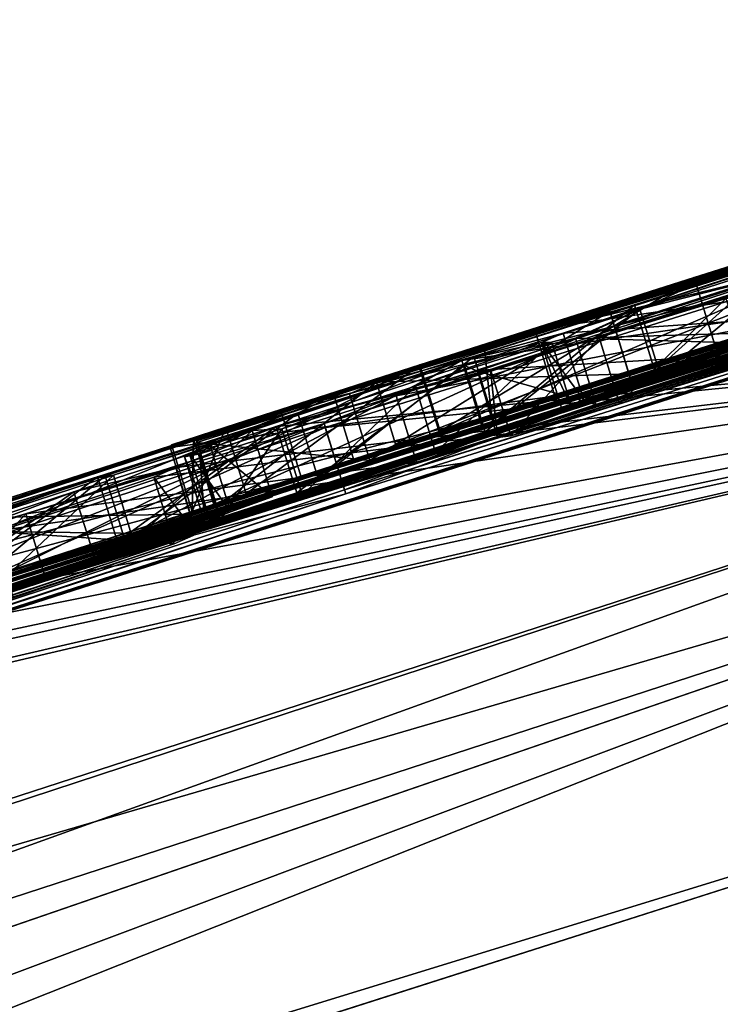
# Model space of a CAD drawing. Header units: millimetres. Extents: x -25 to 242, y -2 to 166.
# Tile 6 of 45: x -3.28 to -2.27, y 103.9 to 105.31. Entities that reach past the tile are written whole.
import ezdxf

# ---------------------------------------------------------------- set-up
doc = ezdxf.new("R2010")
doc.units = ezdxf.units.MM
doc.header["$LTSCALE"] = 26.699852
for name, color, linetype in [('117', 7, 'CONTINUOUS'), ('118', 7, 'CONTINUOUS'), ('120', 7, 'CONTINUOUS'), ('122', 7, 'CONTINUOUS'), ('123', 7, 'CONTINUOUS'), ('125', 7, 'CONTINUOUS'), ('128', 7, 'CONTINUOUS'), ('130', 7, 'CONTINUOUS'), ('131', 7, 'CONTINUOUS'), ('132', 7, 'CONTINUOUS'), ('135', 7, 'CONTINUOUS'), ('136', 7, 'CONTINUOUS'), ('139', 7, 'CONTINUOUS'), ('141', 7, 'CONTINUOUS'), ('142', 7, 'CONTINUOUS'), ('143', 7, 'CONTINUOUS'), ('144', 7, 'CONTINUOUS'), ('145', 7, 'CONTINUOUS'), ('146', 7, 'CONTINUOUS'), ('147', 7, 'CONTINUOUS'), ('225', 7, 'CONTINUOUS'), ('227', 7, 'CONTINUOUS'), ('63', 7, 'CONTINUOUS'), ('66', 7, 'CONTINUOUS'), ('75', 7, 'CONTINUOUS'), ('96', 7, 'CONTINUOUS'), ('97', 7, 'CONTINUOUS')]:
    doc.layers.add(name, color=color, linetype=linetype)

msp = doc.modelspace()

# ---------------------------------------------------------------- linework, layer by layer
at = {"layer": '117', "linetype": 'Continuous'}
for points in [[(-2.4441, 104.8562, 7.154), (-2.2614, 104.9121, 7.336), (-2.4149, 104.7606, 7.154), (-2.4441, 104.8562, 7.154)], [(-2.4149, 104.7606, 7.154), (-2.2614, 104.9121, 7.336), (-2.2321, 104.8165, 7.336), (-2.4149, 104.7606, 7.154)]]:
    msp.add_3dface(points, dxfattribs=at)
at = {"layer": '118', "linetype": 'Continuous'}
for points in [[(-2.2079, 104.942, 6.194), (-2.478, 104.8552, 6.2917), (-2.1787, 104.8464, 6.194), (-2.2079, 104.942, 6.194)], [(-2.478, 104.8552, 6.2917), (-2.6195, 104.8074, 6.5254), (-2.4488, 104.7595, 6.2917), (-2.478, 104.8552, 6.2917)], [(-2.6004, 104.8101, 6.8313), (-2.4441, 104.8562, 7.154), (-2.5712, 104.7145, 6.8314), (-2.6004, 104.8101, 6.8313)], [(-2.4441, 104.8562, 7.154), (-2.4149, 104.7606, 7.154), (-2.5712, 104.7145, 6.8314), (-2.4441, 104.8562, 7.154)], [(-2.1787, 104.8464, 6.194), (-2.478, 104.8552, 6.2917), (-2.4488, 104.7595, 6.2917), (-2.1787, 104.8464, 6.194)], [(-2.6195, 104.8074, 6.5254), (-2.6004, 104.8101, 6.8313), (-2.5903, 104.7118, 6.5254), (-2.6195, 104.8074, 6.5254)], [(-2.5903, 104.7118, 6.5254), (-2.6004, 104.8101, 6.8313), (-2.5712, 104.7145, 6.8314), (-2.5903, 104.7118, 6.5254)], [(-2.4488, 104.7595, 6.2917), (-2.6195, 104.8074, 6.5254), (-2.5903, 104.7118, 6.5254), (-2.4488, 104.7595, 6.2917)]]:
    msp.add_3dface(points, dxfattribs=at)
at = {"layer": '120', "linetype": 'Continuous'}
for points in [[(-2.1835, 104.9702, 3.7383), (-2.3932, 104.903, 3.8432), (-2.3637, 104.8075, 3.843), (-2.1835, 104.9702, 3.7383)], [(-2.154, 104.8746, 3.7382), (-2.1835, 104.9702, 3.7383), (-2.3637, 104.8075, 3.843), (-2.154, 104.8746, 3.7382)], [(-2.3932, 104.903, 3.8432), (-2.6245, 104.8287, 3.9201), (-2.595, 104.7331, 3.92), (-2.3932, 104.903, 3.8432)], [(-2.3637, 104.8075, 3.843), (-2.3932, 104.903, 3.8432), (-2.595, 104.7331, 3.92), (-2.3637, 104.8075, 3.843)], [(-2.6245, 104.8287, 3.9201), (-2.8781, 104.7469, 3.9647), (-2.8485, 104.6513, 3.9647), (-2.6245, 104.8287, 3.9201)], [(-2.595, 104.7331, 3.92), (-2.6245, 104.8287, 3.9201), (-2.8485, 104.6513, 3.9647), (-2.595, 104.7331, 3.92)], [(-2.8781, 104.7469, 3.9647), (-3.1557, 104.6569, 3.966), (-3.1261, 104.5613, 3.966), (-2.8781, 104.7469, 3.9647)], [(-2.8485, 104.6513, 3.9647), (-2.8781, 104.7469, 3.9647), (-3.1261, 104.5613, 3.966), (-2.8485, 104.6513, 3.9647)], [(-3.1557, 104.6569, 3.966), (-3.3934, 104.5794, 3.9318), (-3.3639, 104.4839, 3.9319), (-3.1557, 104.6569, 3.966)], [(-3.1261, 104.5613, 3.966), (-3.1557, 104.6569, 3.966), (-3.3639, 104.4839, 3.9319), (-3.1261, 104.5613, 3.966)]]:
    msp.add_3dface(points, dxfattribs=at)
at = {"layer": '122', "linetype": 'Continuous'}
for points in [[(-2.3853, 104.8969, 5.0121), (-2.1503, 104.9721, 4.9173), (-2.3555, 104.8014, 5.0119), (-2.3853, 104.8969, 5.0121)], [(-2.3555, 104.8014, 5.0119), (-2.1503, 104.9721, 4.9173), (-2.1205, 104.8766, 4.917), (-2.3555, 104.8014, 5.0119)], [(-2.6379, 104.8156, 5.0808), (-2.3853, 104.8969, 5.0121), (-2.6081, 104.7201, 5.0807), (-2.6379, 104.8156, 5.0808)], [(-2.6081, 104.7201, 5.0807), (-2.3853, 104.8969, 5.0121), (-2.3555, 104.8014, 5.0119), (-2.6081, 104.7201, 5.0807)], [(-2.9095, 104.7279, 5.1201), (-2.6379, 104.8156, 5.0808), (-2.8797, 104.6324, 5.12), (-2.9095, 104.7279, 5.1201)], [(-2.8797, 104.6324, 5.12), (-2.6379, 104.8156, 5.0808), (-2.6081, 104.7201, 5.0807), (-2.8797, 104.6324, 5.12)], [(-3.2005, 104.6334, 5.1255), (-2.9095, 104.7279, 5.1201), (-3.1707, 104.5379, 5.1255), (-3.2005, 104.6334, 5.1255)], [(-3.1707, 104.5379, 5.1255), (-2.9095, 104.7279, 5.1201), (-2.8797, 104.6324, 5.12), (-3.1707, 104.5379, 5.1255)], [(-3.5106, 104.5322, 5.0911), (-3.2005, 104.6334, 5.1255), (-3.4808, 104.4367, 5.0912), (-3.5106, 104.5322, 5.0911)], [(-3.4808, 104.4367, 5.0912), (-3.2005, 104.6334, 5.1255), (-3.1707, 104.5379, 5.1255), (-3.4808, 104.4367, 5.0912)]]:
    msp.add_3dface(points, dxfattribs=at)
at = {"layer": '123', "linetype": 'Continuous'}
for points in [[(-1.2141, 105.2821, 1.415), (-2.9027, 104.7504, 1.415), (-1.1849, 105.1865, 1.415), (-1.2141, 105.2821, 1.415)], [(-1.1849, 105.1865, 1.415), (-2.9027, 104.7504, 1.415), (-2.8734, 104.6548, 1.415), (-1.1849, 105.1865, 1.415)], [(-2.9027, 104.7504, 1.415), (-4.5832, 104.1939, 1.415), (-2.8734, 104.6548, 1.415), (-2.9027, 104.7504, 1.415)], [(-2.8734, 104.6548, 1.415), (-4.5832, 104.1939, 1.415), (-4.554, 104.0982, 1.415), (-2.8734, 104.6548, 1.415)]]:
    msp.add_3dface(points, dxfattribs=at)
at = {"layer": '125', "linetype": 'Continuous'}
for points in [[(-2.8261, 104.7735, 2), (-1.3954, 105.2247, 2), (-2.7968, 104.6778, 2), (-2.8261, 104.7735, 2)], [(-1.3954, 105.2247, 2), (-1.3661, 105.129, 2), (-2.7968, 104.6778, 2), (-1.3954, 105.2247, 2)], [(-4.2511, 104.3044, 2), (-2.8261, 104.7735, 2), (-4.2218, 104.2087, 2), (-4.2511, 104.3044, 2)], [(-4.2218, 104.2087, 2), (-2.8261, 104.7735, 2), (-2.7968, 104.6778, 2), (-4.2218, 104.2087, 2)]]:
    msp.add_3dface(points, dxfattribs=at)
at = {"layer": '128', "linetype": 'Continuous'}
for points in [[(-1.0921, 105.2749, -7.435), (-2.8386, 104.7263, -7.435), (-2.8091, 104.6308, -7.435), (-1.0921, 105.2749, -7.435)], [(-1.0625, 105.1794, -7.435), (-1.0921, 105.2749, -7.435), (-2.8091, 104.6308, -7.435), (-1.0625, 105.1794, -7.435)], [(-2.8386, 104.7263, -7.435), (-4.5764, 104.1512, -7.435), (-2.8091, 104.6308, -7.435), (-2.8386, 104.7263, -7.435)], [(-4.5764, 104.1512, -7.435), (-4.5472, 104.0555, -7.435), (-2.8091, 104.6308, -7.435), (-4.5764, 104.1512, -7.435)]]:
    msp.add_3dface(points, dxfattribs=at)
at = {"layer": '130', "linetype": 'Continuous'}
for points in [[(-2.8403, 104.7319, -6.931), (-1.0938, 105.2804, -6.931), (-2.8108, 104.6363, -6.931), (-2.8403, 104.7319, -6.931)], [(-2.8108, 104.6363, -6.931), (-1.0938, 105.2804, -6.931), (-1.0642, 105.1849, -6.931), (-2.8108, 104.6363, -6.931)], [(-4.5781, 104.1568, -6.931), (-2.8403, 104.7319, -6.931), (-4.5489, 104.0611, -6.931), (-4.5781, 104.1568, -6.931)], [(-4.5489, 104.0611, -6.931), (-2.8403, 104.7319, -6.931), (-2.8108, 104.6363, -6.931), (-4.5489, 104.0611, -6.931)]]:
    msp.add_3dface(points, dxfattribs=at)
at = {"layer": '131', "linetype": 'Continuous'}
for points in [[(-1.111, 105.3141, -1.252), (-2.6099, 104.845, -1.252), (-1.0817, 105.2184, -1.252), (-1.111, 105.3141, -1.252)], [(-1.0817, 105.2184, -1.252), (-2.6099, 104.845, -1.252), (-2.5993, 104.7433, -1.252), (-1.0817, 105.2184, -1.252)], [(-2.6099, 104.845, -1.252), (-4.1397, 104.3438, -1.252), (-2.5993, 104.7433, -1.252), (-2.6099, 104.845, -1.252)], [(-2.5993, 104.7433, -1.252), (-4.1397, 104.3438, -1.252), (-4.1104, 104.2482, -1.252), (-2.5993, 104.7433, -1.252)]]:
    msp.add_3dface(points, dxfattribs=at)
at = {"layer": '132', "linetype": 'Continuous'}
for points in [[(-2.7038, 104.8156, 0.8217), (-1.7669, 105.1122, 0.8188), (-2.6745, 104.72, 0.8218), (-2.7038, 104.8156, 0.8217)], [(-2.6745, 104.72, 0.8218), (-1.7669, 105.1122, 0.8188), (-1.7376, 105.0166, 0.8187), (-2.6745, 104.72, 0.8218)], [(-3.3218, 104.6158, 0.2923), (-2.7038, 104.8156, 0.8217), (-3.2925, 104.5202, 0.2924), (-3.3218, 104.6158, 0.2923)], [(-3.2925, 104.5202, 0.2924), (-2.7038, 104.8156, 0.8217), (-2.6745, 104.72, 0.8218), (-3.2925, 104.5202, 0.2924)]]:
    msp.add_3dface(points, dxfattribs=at)
at = {"layer": '135', "linetype": 'Continuous'}
for points in [[(-1.8694, 105.0806, 0.3026), (-2.307, 104.9427, 0.3662), (-1.8401, 104.985, 0.3026), (-1.8694, 105.0806, 0.3026)], [(-1.8401, 104.985, 0.3026), (-2.307, 104.9427, 0.3662), (-2.2777, 104.8471, 0.3662), (-1.8401, 104.985, 0.3026)], [(-2.307, 104.9427, 0.3662), (-2.7025, 104.8165, 0.2777), (-2.6732, 104.7209, 0.2777), (-2.307, 104.9427, 0.3662)], [(-2.2777, 104.8471, 0.3662), (-2.307, 104.9427, 0.3662), (-2.6732, 104.7209, 0.2777), (-2.2777, 104.8471, 0.3662)], [(-2.7025, 104.8165, 0.2777), (-2.9817, 104.7266, 0.0018), (-2.9524, 104.6309, 0.0018), (-2.7025, 104.8165, 0.2777)], [(-2.6732, 104.7209, 0.2777), (-2.7025, 104.8165, 0.2777), (-2.9524, 104.6309, 0.0018), (-2.6732, 104.7209, 0.2777)], [(-2.9817, 104.7266, 0.0018), (-3.0598, 104.7012, -0.3737), (-3.0305, 104.6055, -0.3737), (-2.9817, 104.7266, 0.0018)], [(-2.9524, 104.6309, 0.0018), (-2.9817, 104.7266, 0.0018), (-3.0305, 104.6055, -0.3737), (-2.9524, 104.6309, 0.0018)], [(-3.0598, 104.7012, -0.3737), (-3.0284, 104.711, -0.754), (-3.0305, 104.6055, -0.3737), (-3.0598, 104.7012, -0.3737)], [(-3.0305, 104.6055, -0.3737), (-3.0284, 104.711, -0.754), (-2.9992, 104.6153, -0.754), (-3.0305, 104.6055, -0.3737)]]:
    msp.add_3dface(points, dxfattribs=at)
at = {"layer": '136', "linetype": 'Continuous'}
for points in [[(-3.0284, 104.711, -0.754), (-2.2342, 104.9654, -0.754), (-2.9992, 104.6153, -0.754), (-3.0284, 104.711, -0.754)], [(-2.9992, 104.6153, -0.754), (-2.2342, 104.9654, -0.754), (-2.2049, 104.8698, -0.754), (-2.9992, 104.6153, -0.754)]]:
    msp.add_3dface(points, dxfattribs=at)
at = {"layer": '139', "linetype": 'Continuous'}
for points in [[(-2.5369, 104.867, -1.7625), (-1.9468, 105.0538, -1.7752), (-1.9177, 104.9581, -1.7752), (-2.5369, 104.867, -1.7625)], [(-2.0589, 105.0079, -3.985), (-2.642, 104.823, -3.936), (-2.0296, 104.9123, -3.985), (-2.0589, 105.0079, -3.985)], [(-2.5079, 104.7713, -1.7625), (-2.5369, 104.867, -1.7625), (-1.9177, 104.9581, -1.7752), (-2.5079, 104.7713, -1.7625)], [(-2.0296, 104.9123, -3.985), (-2.642, 104.823, -3.936), (-2.6127, 104.7274, -3.9361), (-2.0296, 104.9123, -3.985)], [(-3.0619, 104.6973, -1.9831), (-2.5369, 104.867, -1.7625), (-2.5079, 104.7713, -1.7625), (-3.0619, 104.6973, -1.9831)], [(-2.642, 104.823, -3.936), (-3.1665, 104.6554, -3.6481), (-3.1372, 104.5597, -3.6481), (-2.642, 104.823, -3.936)], [(-2.6127, 104.7274, -3.9361), (-2.642, 104.823, -3.936), (-3.1372, 104.5597, -3.6481), (-2.6127, 104.7274, -3.9361)], [(-3.0328, 104.6016, -1.9832), (-3.0619, 104.6973, -1.9831), (-2.5079, 104.7713, -1.7625), (-3.0328, 104.6016, -1.9832)], [(-3.3666, 104.5963, -2.4194), (-3.0619, 104.6973, -1.9831), (-3.0328, 104.6016, -1.9832), (-3.3666, 104.5963, -2.4194)], [(-3.1665, 104.6554, -3.6481), (-3.4339, 104.572, -2.9094), (-3.4047, 104.4764, -2.9095), (-3.1665, 104.6554, -3.6481)], [(-3.1372, 104.5597, -3.6481), (-3.1665, 104.6554, -3.6481), (-3.4047, 104.4764, -2.9095), (-3.1372, 104.5597, -3.6481)], [(-3.3374, 104.5007, -2.4195), (-3.3666, 104.5963, -2.4194), (-3.0328, 104.6016, -1.9832), (-3.3374, 104.5007, -2.4195)]]:
    msp.add_3dface(points, dxfattribs=at)
at = {"layer": '141', "linetype": 'Continuous'}
for points in [[(-2.4297, 104.897, -2.859), (-2.4303, 104.8992, -2.289), (-2.4004, 104.8013, -2.859), (-2.4297, 104.897, -2.859)], [(-2.4004, 104.8013, -2.859), (-2.4303, 104.8992, -2.289), (-2.4011, 104.8036, -2.289), (-2.4004, 104.8013, -2.859)], [(-2.4288, 104.8942, -3.429), (-2.4297, 104.897, -2.859), (-2.3996, 104.7986, -3.429), (-2.4288, 104.8942, -3.429)], [(-2.3996, 104.7986, -3.429), (-2.4297, 104.897, -2.859), (-2.4004, 104.8013, -2.859), (-2.3996, 104.7986, -3.429)]]:
    msp.add_3dface(points, dxfattribs=at)
at = {"layer": '142', "linetype": 'Continuous'}
for points in [[(-2.8036, 104.7747, -3.3436), (-2.4288, 104.8942, -3.429), (-2.7744, 104.679, -3.3436), (-2.8036, 104.7747, -3.3436)], [(-2.4288, 104.8942, -3.429), (-2.3996, 104.7986, -3.429), (-2.7744, 104.679, -3.3436), (-2.4288, 104.8942, -3.429)], [(-2.4303, 104.8992, -2.289), (-2.7647, 104.7919, -2.357), (-2.4011, 104.8036, -2.289), (-2.4303, 104.8992, -2.289)], [(-2.4011, 104.8036, -2.289), (-2.7647, 104.7919, -2.357), (-2.7354, 104.6963, -2.357), (-2.4011, 104.8036, -2.289)], [(-2.7647, 104.7919, -2.357), (-3.0234, 104.7073, -2.612), (-2.9941, 104.6117, -2.612), (-2.7647, 104.7919, -2.357)], [(-2.7354, 104.6963, -2.357), (-2.7647, 104.7919, -2.357), (-2.9941, 104.6117, -2.612), (-2.7354, 104.6963, -2.357)], [(-3.0235, 104.7049, -3.1095), (-2.8036, 104.7747, -3.3436), (-2.7744, 104.679, -3.3436), (-3.0235, 104.7049, -3.1095)], [(-3.0234, 104.7073, -2.612), (-3.0235, 104.7049, -3.1095), (-2.9942, 104.6093, -3.1094), (-3.0234, 104.7073, -2.612)], [(-2.9942, 104.6093, -3.1094), (-3.0235, 104.7049, -3.1095), (-2.7744, 104.679, -3.3436), (-2.9942, 104.6093, -3.1094)], [(-2.9941, 104.6117, -2.612), (-3.0234, 104.7073, -2.612), (-2.9942, 104.6093, -3.1094), (-2.9941, 104.6117, -2.612)]]:
    msp.add_3dface(points, dxfattribs=at)
at = {"layer": '143', "linetype": 'Continuous'}
for points in [[(-2.4958, 104.8621, -4.9496), (-2.1185, 104.9866, -4.3467), (-2.0897, 104.8908, -4.3469), (-2.4958, 104.8621, -4.9496)], [(-2.4667, 104.7665, -4.9499), (-2.4958, 104.8621, -4.9496), (-2.0897, 104.8908, -4.3469), (-2.4667, 104.7665, -4.9499)], [(-2.5269, 104.8486, -5.3729), (-2.4958, 104.8621, -4.9496), (-2.4667, 104.7665, -4.9499), (-2.5269, 104.8486, -5.3729)], [(-2.5122, 104.8488, -5.842), (-2.5269, 104.8486, -5.3729), (-2.483, 104.7532, -5.842), (-2.5122, 104.8488, -5.842)], [(-2.483, 104.7532, -5.842), (-2.5269, 104.8486, -5.3729), (-2.4976, 104.7529, -5.3731), (-2.483, 104.7532, -5.842)], [(-2.4976, 104.7529, -5.3731), (-2.5269, 104.8486, -5.3729), (-2.4667, 104.7665, -4.9499), (-2.4976, 104.7529, -5.3731)]]:
    msp.add_3dface(points, dxfattribs=at)
at = {"layer": '144', "linetype": 'Continuous'}
for points in [[(-2.7088, 104.786, -5.832), (-2.5122, 104.8488, -5.842), (-2.6796, 104.6903, -5.832), (-2.7088, 104.786, -5.832)], [(-2.5122, 104.8488, -5.842), (-2.483, 104.7532, -5.842), (-2.6796, 104.6903, -5.832), (-2.5122, 104.8488, -5.842)], [(-2.9012, 104.7245, -5.7793), (-2.7088, 104.786, -5.832), (-2.8719, 104.6289, -5.7793), (-2.9012, 104.7245, -5.7793)], [(-2.8719, 104.6289, -5.7793), (-2.7088, 104.786, -5.832), (-2.6796, 104.6903, -5.832), (-2.8719, 104.6289, -5.7793)], [(-3.0193, 104.6883, -5.5705), (-2.9012, 104.7245, -5.7793), (-2.9901, 104.5926, -5.5706), (-3.0193, 104.6883, -5.5705)], [(-2.9901, 104.5926, -5.5706), (-2.9012, 104.7245, -5.7793), (-2.8719, 104.6289, -5.7793), (-2.9901, 104.5926, -5.5706)], [(-2.944, 104.7222, -4.434), (-3.0043, 104.7003, -4.7473), (-2.9148, 104.6266, -4.434), (-2.944, 104.7222, -4.434)], [(-3.0043, 104.7003, -4.7473), (-3.0342, 104.6884, -5.0226), (-2.9751, 104.6046, -4.7474), (-3.0043, 104.7003, -4.7473)], [(-2.9148, 104.6266, -4.434), (-3.0043, 104.7003, -4.7473), (-2.9751, 104.6046, -4.7474), (-2.9148, 104.6266, -4.434)], [(-3.0342, 104.6884, -5.0226), (-3.0413, 104.684, -5.2639), (-3.0049, 104.5927, -5.0226), (-3.0342, 104.6884, -5.0226)], [(-3.0413, 104.684, -5.2639), (-3.0193, 104.6883, -5.5705), (-3.012, 104.5883, -5.2639), (-3.0413, 104.684, -5.2639)], [(-3.0049, 104.5927, -5.0226), (-3.0413, 104.684, -5.2639), (-3.012, 104.5883, -5.2639), (-3.0049, 104.5927, -5.0226)], [(-2.9751, 104.6046, -4.7474), (-3.0342, 104.6884, -5.0226), (-3.0049, 104.5927, -5.0226), (-2.9751, 104.6046, -4.7474)], [(-3.012, 104.5883, -5.2639), (-3.0193, 104.6883, -5.5705), (-2.9901, 104.5926, -5.5706), (-3.012, 104.5883, -5.2639)]]:
    msp.add_3dface(points, dxfattribs=at)
at = {"layer": '145', "linetype": 'Continuous'}
for points in [[(-3.1438, 104.6574, -4.434), (-2.944, 104.7222, -4.434), (-3.1146, 104.5618, -4.434), (-3.1438, 104.6574, -4.434)], [(-2.944, 104.7222, -4.434), (-2.9148, 104.6266, -4.434), (-3.1146, 104.5618, -4.434), (-2.944, 104.7222, -4.434)], [(-3.3435, 104.5923, -4.434), (-3.1438, 104.6574, -4.434), (-3.3143, 104.4966, -4.434), (-3.3435, 104.5923, -4.434)], [(-3.3143, 104.4966, -4.434), (-3.1438, 104.6574, -4.434), (-3.1146, 104.5618, -4.434), (-3.3143, 104.4966, -4.434)]]:
    msp.add_3dface(points, dxfattribs=at)
at = {"layer": '146', "linetype": 'Continuous'}
for points in [[(-2.7365, 104.7719, -6.334), (-3.2697, 104.6019, -6.0727), (-2.7073, 104.6763, -6.334), (-2.7365, 104.7719, -6.334)], [(-2.7073, 104.6763, -6.334), (-3.2697, 104.6019, -6.0727), (-3.2405, 104.5062, -6.0727), (-2.7073, 104.6763, -6.334)], [(-3.2697, 104.6019, -6.0727), (-3.4273, 104.557, -5.3765), (-3.3981, 104.4613, -5.3766), (-3.2697, 104.6019, -6.0727)], [(-3.2405, 104.5062, -6.0727), (-3.2697, 104.6019, -6.0727), (-3.3981, 104.4613, -5.3766), (-3.2405, 104.5062, -6.0727)]]:
    msp.add_3dface(points, dxfattribs=at)
at = {"layer": '147', "linetype": 'Continuous'}
for points in [[(-1.917, 105.0322, -6.334), (-2.7365, 104.7719, -6.334), (-1.8877, 104.9365, -6.334), (-1.917, 105.0322, -6.334)], [(-2.7365, 104.7719, -6.334), (-2.7073, 104.6763, -6.334), (-1.8877, 104.9365, -6.334), (-2.7365, 104.7719, -6.334)]]:
    msp.add_3dface(points, dxfattribs=at)
at = {"layer": '225', "linetype": 'Continuous'}
for points in [[(-3.0539, 104.6685, 6.4231), (-3.3521, 104.5767, 5.8997), (-3.0247, 104.5728, 6.4232), (-3.0539, 104.6685, 6.4231)], [(-3.0853, 104.6546, 6.7558), (-3.0539, 104.6685, 6.4231), (-3.0247, 104.5728, 6.4232), (-3.0853, 104.6546, 6.7558)], [(-3.3168, 104.5766, 6.9767), (-3.0853, 104.6546, 6.7558), (-3.0561, 104.5589, 6.7559), (-3.3168, 104.5766, 6.9767)], [(-3.0561, 104.5589, 6.7559), (-3.0853, 104.6546, 6.7558), (-3.0247, 104.5728, 6.4232), (-3.0561, 104.5589, 6.7559)], [(-3.3521, 104.5767, 5.8997), (-3.3228, 104.481, 5.8997), (-3.0247, 104.5728, 6.4232), (-3.3521, 104.5767, 5.8997)], [(-3.2876, 104.4809, 6.9767), (-3.3168, 104.5766, 6.9767), (-3.0561, 104.5589, 6.7559), (-3.2876, 104.4809, 6.9767)]]:
    msp.add_3dface(points, dxfattribs=at)
at = {"layer": '227', "color": 9, "linetype": 'Continuous', "true_color": 0xb1bdc9}
for points in [[(-1.0755, 105.2205, -1.2019), (-4.56, 104.0974, -0.754), (-3.9798, 104.2927, -0.754), (-1.0755, 105.2205, -1.2019)], [(-4.56, 104.0974, -0.754), (-1.0755, 105.2205, -1.2019), (-4.4005, 104.1509, -1.0999), (-4.56, 104.0974, -0.754)], [(-1.0755, 105.2205, -1.2019), (-1.0786, 105.2194, -1.227), (-4.4005, 104.1509, -1.0999), (-1.0755, 105.2205, -1.2019)], [(-3.3986, 104.4851, -0.754), (-1.0755, 105.2205, -1.2019), (-3.9798, 104.2927, -0.754), (-3.3986, 104.4851, -0.754)], [(-1.0755, 105.2205, -1.2019), (-3.3986, 104.4851, -0.754), (-2.9992, 104.6153, -0.754), (-1.0755, 105.2205, -1.2019)], [(-1.0755, 105.2205, -1.2019), (-2.9992, 104.6153, -0.754), (-2.2049, 104.8698, -0.754), (-1.0755, 105.2205, -1.2019)], [(-1.0786, 105.2194, -1.227), (-1.0817, 105.2184, -1.252), (-4.4005, 104.1509, -1.0999), (-1.0786, 105.2194, -1.227)], [(-1.0817, 105.2184, -1.252), (-2.5993, 104.7433, -1.252), (-4.4005, 104.1509, -1.0999), (-1.0817, 105.2184, -1.252)], [(-2.595, 104.7331, 3.92), (-2.8485, 104.6513, 3.9647), (-1.0721, 105.2104, 3.825), (-2.595, 104.7331, 3.92)], [(-2.8485, 104.6513, 3.9647), (-1.2001, 105.1697, 4.0502), (-1.0721, 105.2104, 3.825), (-2.8485, 104.6513, 3.9647)], [(-2.3637, 104.8075, 3.843), (-2.595, 104.7331, 3.92), (-1.0721, 105.2104, 3.825), (-2.3637, 104.8075, 3.843)], [(-2.154, 104.8746, 3.7382), (-2.3637, 104.8075, 3.843), (-1.0721, 105.2104, 3.825), (-2.154, 104.8746, 3.7382)], [(-1.0667, 105.1919, 6.2282), (-2.4488, 104.7595, 6.2917), (-2.5903, 104.7118, 6.5254), (-1.0667, 105.1919, 6.2282)], [(-1.0667, 105.1919, 6.2282), (-2.5903, 104.7118, 6.5254), (-2.5712, 104.7145, 6.8314), (-1.0667, 105.1919, 6.2282)], [(-1.0667, 105.1919, 6.2282), (-2.5712, 104.7145, 6.8314), (-1.0647, 105.1852, 6.8967), (-1.0667, 105.1919, 6.2282)], [(-1.0667, 105.1919, 6.2282), (-1.6522, 105.0114, 6.2101), (-2.4488, 104.7595, 6.2917), (-1.0667, 105.1919, 6.2282)], [(-4.548, 104.0584, -7.183), (-4.5489, 104.0611, -6.931), (-1.0638, 105.1821, -7.183), (-4.548, 104.0584, -7.183)], [(-4.5489, 104.0611, -6.931), (-2.8108, 104.6363, -6.931), (-1.0638, 105.1821, -7.183), (-4.5489, 104.0611, -6.931)], [(-1.0625, 105.1794, -7.435), (-4.548, 104.0584, -7.183), (-1.0638, 105.1821, -7.183), (-1.0625, 105.1794, -7.435)], [(-4.548, 104.0584, -7.183), (-1.0625, 105.1794, -7.435), (-2.8091, 104.6308, -7.435), (-4.548, 104.0584, -7.183)], [(-1.1849, 105.1865, 1.415), (-2.8734, 104.6548, 1.415), (-4.4553, 104.1307, 1.7696), (-1.1849, 105.1865, 1.415)], [(-1.2755, 105.1579, 1.7075), (-1.1849, 105.1865, 1.415), (-4.4553, 104.1307, 1.7696), (-1.2755, 105.1579, 1.7075)], [(-3.2405, 104.5062, -6.0727), (-2.483, 104.7532, -5.842), (-1.0663, 105.1909, -6.334), (-3.2405, 104.5062, -6.0727)], [(-3.2405, 104.5062, -6.0727), (-1.0663, 105.1909, -6.334), (-1.8877, 104.9365, -6.334), (-3.2405, 104.5062, -6.0727)], [(-2.8108, 104.6363, -6.931), (-1.0642, 105.1849, -6.931), (-1.0638, 105.1821, -7.183), (-2.8108, 104.6363, -6.931)], [(-2.5712, 104.7145, 6.8314), (-2.4149, 104.7606, 7.154), (-1.0647, 105.1852, 6.8967), (-2.5712, 104.7145, 6.8314)], [(-1.0663, 105.1909, -6.334), (-2.483, 104.7532, -5.842), (-2.1026, 104.8739, -5.842), (-1.0663, 105.1909, -6.334)], [(-2.4149, 104.7606, 7.154), (-2.2321, 104.8165, 7.336), (-1.0647, 105.1852, 6.8967), (-2.4149, 104.7606, 7.154)], [(-3.1261, 104.5613, 3.966), (-4.9798, 103.9395, 4.2085), (-1.2001, 105.1697, 4.0502), (-3.1261, 104.5613, 3.966)], [(-4.9798, 103.9395, 4.2085), (-1.346, 105.1234, 4.2638), (-1.2001, 105.1697, 4.0502), (-4.9798, 103.9395, 4.2085)], [(-2.8485, 104.6513, 3.9647), (-3.1261, 104.5613, 3.966), (-1.2001, 105.1697, 4.0502), (-2.8485, 104.6513, 3.9647)], [(-4.2218, 104.2087, 2), (-1.2755, 105.1579, 1.7075), (-4.4553, 104.1307, 1.7696), (-4.2218, 104.2087, 2)], [(-1.2755, 105.1579, 1.7075), (-4.2218, 104.2087, 2), (-2.7968, 104.6778, 2), (-1.2755, 105.1579, 1.7075)], [(-1.3661, 105.129, 2), (-1.2755, 105.1579, 1.7075), (-2.7968, 104.6778, 2), (-1.3661, 105.129, 2)], [(-4.9798, 103.9395, 4.2085), (-4.7558, 104.0146, 4.4397), (-1.346, 105.1234, 4.2638), (-4.9798, 103.9395, 4.2085)], [(-4.7558, 104.0146, 4.4397), (-1.5107, 105.071, 4.4629), (-1.346, 105.1234, 4.2638), (-4.7558, 104.0146, 4.4397)], [(-2.0321, 104.9204, -2.289), (-3.0328, 104.6016, -1.9832), (-1.3864, 105.1227, -2.0245), (-2.0321, 104.9204, -2.289)], [(-3.0328, 104.6016, -1.9832), (-1.9177, 104.9581, -1.7752), (-1.3864, 105.1227, -2.0245), (-3.0328, 104.6016, -1.9832)], [(-4.7558, 104.0146, 4.4397), (-4.5242, 104.0919, 4.6339), (-1.5107, 105.071, 4.4629), (-4.7558, 104.0146, 4.4397)], [(-4.5242, 104.0919, 4.6339), (-1.6961, 105.012, 4.6425), (-1.5107, 105.071, 4.4629), (-4.5242, 104.0919, 4.6339)], [(-4.5242, 104.0919, 4.6339), (-4.2857, 104.1713, 4.7903), (-1.6961, 105.012, 4.6425), (-4.5242, 104.0919, 4.6339)], [(-4.2857, 104.1713, 4.7903), (-1.9002, 104.947, 4.7939), (-1.6961, 105.012, 4.6425), (-4.2857, 104.1713, 4.7903)], [(-2.6745, 104.72, 0.8218), (-1.7376, 105.0166, 0.8187), (-2.2777, 104.8471, 0.3662), (-2.6745, 104.72, 0.8218)], [(-1.6522, 105.0114, 6.2101), (-2.1787, 104.8464, 6.194), (-2.4488, 104.7595, 6.2917), (-1.6522, 105.0114, 6.2101)], [(-1.7376, 105.0166, 0.8187), (-1.8401, 104.985, 0.3026), (-2.2777, 104.8471, 0.3662), (-1.7376, 105.0166, 0.8187)], [(-3.0328, 104.6016, -1.9832), (-2.5079, 104.7713, -1.7625), (-1.9177, 104.9581, -1.7752), (-3.0328, 104.6016, -1.9832)], [(-4.2857, 104.1713, 4.7903), (-4.0479, 104.25, 4.9135), (-1.9002, 104.947, 4.7939), (-4.2857, 104.1713, 4.7903)], [(-4.0479, 104.25, 4.9135), (-2.1205, 104.8766, 4.917), (-1.9002, 104.947, 4.7939), (-4.0479, 104.25, 4.9135)], [(-2.7073, 104.6763, -6.334), (-3.2405, 104.5062, -6.0727), (-1.8877, 104.9365, -6.334), (-2.7073, 104.6763, -6.334)], [(-2.0296, 104.9123, -3.985), (-2.6127, 104.7274, -3.9361), (-3.1372, 104.5597, -3.6481), (-2.0296, 104.9123, -3.985)], [(-2.0296, 104.9123, -3.985), (-3.1372, 104.5597, -3.6481), (-2.3996, 104.7986, -3.429), (-2.0296, 104.9123, -3.985)], [(-3.0328, 104.6016, -1.9832), (-2.0321, 104.9204, -2.289), (-2.4011, 104.8036, -2.289), (-3.0328, 104.6016, -1.9832)], [(-2.0321, 104.9204, -2.289), (-2.0311, 104.9169, -3.137), (-2.4011, 104.8036, -2.289), (-2.0321, 104.9204, -2.289)], [(-2.0311, 104.9169, -3.137), (-2.4004, 104.8013, -2.859), (-2.4011, 104.8036, -2.289), (-2.0311, 104.9169, -3.137)], [(-2.0311, 104.9169, -3.137), (-2.3996, 104.7986, -3.429), (-2.4004, 104.8013, -2.859), (-2.0311, 104.9169, -3.137)], [(-2.0311, 104.9169, -3.137), (-2.0296, 104.9123, -3.985), (-2.3996, 104.7986, -3.429), (-2.0311, 104.9169, -3.137)], [(-2.4667, 104.7665, -4.9499), (-2.0897, 104.8908, -4.3469), (-2.0315, 104.9045, -4.9378), (-2.4667, 104.7665, -4.9499)], [(-2.4667, 104.7665, -4.9499), (-2.0315, 104.9045, -4.9378), (-2.1155, 104.8748, -5.3221), (-2.4667, 104.7665, -4.9499)], [(-4.0479, 104.25, 4.9135), (-3.815, 104.3269, 5.0047), (-2.1205, 104.8766, 4.917), (-4.0479, 104.25, 4.9135)], [(-3.815, 104.3269, 5.0047), (-2.3555, 104.8014, 5.0119), (-2.1205, 104.8766, 4.917), (-3.815, 104.3269, 5.0047)], [(-2.4976, 104.7529, -5.3731), (-2.4667, 104.7665, -4.9499), (-2.1155, 104.8748, -5.3221), (-2.4976, 104.7529, -5.3731)], [(-2.4976, 104.7529, -5.3731), (-2.1155, 104.8748, -5.3221), (-2.1127, 104.8733, -5.5782), (-2.4976, 104.7529, -5.3731)], [(-2.483, 104.7532, -5.842), (-2.4976, 104.7529, -5.3731), (-2.1026, 104.8739, -5.842), (-2.483, 104.7532, -5.842)], [(-2.4976, 104.7529, -5.3731), (-2.1127, 104.8733, -5.5782), (-2.1026, 104.8739, -5.842), (-2.4976, 104.7529, -5.3731)], [(-3.2925, 104.5202, 0.2924), (-2.6745, 104.72, 0.8218), (-2.2777, 104.8471, 0.3662), (-3.2925, 104.5202, 0.2924)], [(-3.2925, 104.5202, 0.2924), (-2.2777, 104.8471, 0.3662), (-2.6732, 104.7209, 0.2777), (-3.2925, 104.5202, 0.2924)], [(-3.815, 104.3269, 5.0047), (-3.4808, 104.4367, 5.0912), (-2.3555, 104.8014, 5.0119), (-3.815, 104.3269, 5.0047)], [(-3.4808, 104.4367, 5.0912), (-2.6081, 104.7201, 5.0807), (-2.3555, 104.8014, 5.0119), (-3.4808, 104.4367, 5.0912)], [(-2.3996, 104.7986, -3.429), (-3.1372, 104.5597, -3.6481), (-2.7744, 104.679, -3.3436), (-2.3996, 104.7986, -3.429)], [(-3.0328, 104.6016, -1.9832), (-2.4011, 104.8036, -2.289), (-2.7354, 104.6963, -2.357), (-3.0328, 104.6016, -1.9832)], [(-2.6796, 104.6903, -5.832), (-2.483, 104.7532, -5.842), (-3.2405, 104.5062, -6.0727), (-2.6796, 104.6903, -5.832)], [(-2.5993, 104.7433, -1.252), (-4.1104, 104.2482, -1.252), (-4.4005, 104.1509, -1.0999), (-2.5993, 104.7433, -1.252)], [(-3.4808, 104.4367, 5.0912), (-2.8797, 104.6324, 5.12), (-2.6081, 104.7201, 5.0807), (-3.4808, 104.4367, 5.0912)], [(-3.2925, 104.5202, 0.2924), (-2.6732, 104.7209, 0.2777), (-2.9524, 104.6309, 0.0018), (-3.2925, 104.5202, 0.2924)], [(-3.3374, 104.5007, -2.4195), (-3.0328, 104.6016, -1.9832), (-2.7354, 104.6963, -2.357), (-3.3374, 104.5007, -2.4195)], [(-3.3374, 104.5007, -2.4195), (-2.7354, 104.6963, -2.357), (-2.9941, 104.6117, -2.612), (-3.3374, 104.5007, -2.4195)], [(-2.8719, 104.6289, -5.7793), (-2.6796, 104.6903, -5.832), (-3.2405, 104.5062, -6.0727), (-2.8719, 104.6289, -5.7793)], [(-3.1372, 104.5597, -3.6481), (-3.4047, 104.4764, -2.9095), (-2.7744, 104.679, -3.3436), (-3.1372, 104.5597, -3.6481)], [(-3.4047, 104.4764, -2.9095), (-2.9942, 104.6093, -3.1094), (-2.7744, 104.679, -3.3436), (-3.4047, 104.4764, -2.9095)], [(-2.8734, 104.6548, 1.415), (-4.554, 104.0982, 1.415), (-4.4553, 104.1307, 1.7696), (-2.8734, 104.6548, 1.415)], [(-4.5472, 104.0555, -7.435), (-4.548, 104.0584, -7.183), (-2.8091, 104.6308, -7.435), (-4.5472, 104.0555, -7.435)], [(-3.4808, 104.4367, 5.0912), (-3.1707, 104.5379, 5.1255), (-2.8797, 104.6324, 5.12), (-3.4808, 104.4367, 5.0912)], [(-2.9901, 104.5926, -5.5706), (-2.8719, 104.6289, -5.7793), (-3.3981, 104.4613, -5.3766), (-2.9901, 104.5926, -5.5706)], [(-2.8719, 104.6289, -5.7793), (-3.2405, 104.5062, -6.0727), (-3.3981, 104.4613, -5.3766), (-2.8719, 104.6289, -5.7793)], [(-3.2925, 104.5202, 0.2924), (-2.9524, 104.6309, 0.0018), (-3.0305, 104.6055, -0.3737), (-3.2925, 104.5202, 0.2924)], [(-2.9148, 104.6266, -4.434), (-2.9751, 104.6046, -4.7474), (-3.1146, 104.5618, -4.434), (-2.9148, 104.6266, -4.434)], [(-3.4047, 104.4764, -2.9095), (-3.3374, 104.5007, -2.4195), (-2.9941, 104.6117, -2.612), (-3.4047, 104.4764, -2.9095)], [(-3.4047, 104.4764, -2.9095), (-2.9941, 104.6117, -2.612), (-2.9942, 104.6093, -3.1094), (-3.4047, 104.4764, -2.9095)], [(-3.3986, 104.4851, -0.754), (-3.2925, 104.5202, 0.2924), (-2.9992, 104.6153, -0.754), (-3.3986, 104.4851, -0.754)], [(-3.2925, 104.5202, 0.2924), (-3.0305, 104.6055, -0.3737), (-2.9992, 104.6153, -0.754), (-3.2925, 104.5202, 0.2924)], [(-2.9751, 104.6046, -4.7474), (-3.0049, 104.5927, -5.0226), (-3.3854, 104.4693, -4.937), (-2.9751, 104.6046, -4.7474)], [(-3.3143, 104.4966, -4.434), (-2.9751, 104.6046, -4.7474), (-3.3854, 104.4693, -4.937), (-3.3143, 104.4966, -4.434)], [(-2.9751, 104.6046, -4.7474), (-3.3143, 104.4966, -4.434), (-3.1146, 104.5618, -4.434), (-2.9751, 104.6046, -4.7474)], [(-3.012, 104.5883, -5.2639), (-2.9901, 104.5926, -5.5706), (-3.3981, 104.4613, -5.3766), (-3.012, 104.5883, -5.2639)], [(-3.012, 104.5883, -5.2639), (-3.3981, 104.4613, -5.3766), (-3.3854, 104.4693, -4.937), (-3.012, 104.5883, -5.2639)], [(-3.0049, 104.5927, -5.0226), (-3.012, 104.5883, -5.2639), (-3.3854, 104.4693, -4.937), (-3.0049, 104.5927, -5.0226)], [(-4.7691, 103.9963, 5.9945), (-4.5549, 104.0637, 6.52), (-3.0247, 104.5728, 6.4232), (-4.7691, 103.9963, 5.9945)], [(-3.3228, 104.481, 5.8997), (-4.7691, 103.9963, 5.9945), (-3.0247, 104.5728, 6.4232), (-3.3228, 104.481, 5.8997)], [(-4.5549, 104.0637, 6.52), (-3.0561, 104.5589, 6.7559), (-3.0247, 104.5728, 6.4232), (-4.5549, 104.0637, 6.52)], [(-3.1261, 104.5613, 3.966), (-3.3639, 104.4839, 3.9319), (-5.1894, 103.8692, 3.9377), (-3.1261, 104.5613, 3.966)], [(-3.1261, 104.5613, 3.966), (-5.1894, 103.8692, 3.9377), (-4.9798, 103.9395, 4.2085), (-3.1261, 104.5613, 3.966)], [(-3.0561, 104.5589, 6.7559), (-4.5549, 104.0637, 6.52), (-4.2325, 104.1694, 6.8094), (-3.0561, 104.5589, 6.7559)], [(-3.2876, 104.4809, 6.9767), (-3.0561, 104.5589, 6.7559), (-4.2325, 104.1694, 6.8094), (-3.2876, 104.4809, 6.9767)]]:
    msp.add_3dface(points, dxfattribs=at)
at = {"layer": '63', "linetype": 'Continuous'}
for points in [[(-1.111, 105.3141, -1.252), (-2.5369, 104.867, -1.7625), (-2.6099, 104.845, -1.252), (-1.111, 105.3141, -1.252)], [(-2.5369, 104.867, -1.7625), (-1.111, 105.3141, -1.252), (-1.9468, 105.0538, -1.7752), (-2.5369, 104.867, -1.7625)], [(-2.9027, 104.7504, 1.415), (-1.2141, 105.2821, 1.415), (-2.7038, 104.8156, 0.8217), (-2.9027, 104.7504, 1.415)], [(-1.0957, 105.2865, -6.334), (-1.0948, 105.2835, -6.6325), (-2.8403, 104.7319, -6.931), (-1.0957, 105.2865, -6.334)], [(-1.0957, 105.2865, -6.334), (-2.8403, 104.7319, -6.931), (-1.917, 105.0322, -6.334), (-1.0957, 105.2865, -6.334)], [(-1.0948, 105.2835, -6.6325), (-1.0938, 105.2804, -6.931), (-2.8403, 104.7319, -6.931), (-1.0948, 105.2835, -6.6325)], [(-2.7038, 104.8156, 0.8217), (-1.2141, 105.2821, 1.415), (-1.7669, 105.1122, 0.8188), (-2.7038, 104.8156, 0.8217)], [(-1.0921, 105.2749, -7.435), (-1.1235, 104.8962, -22.2761), (-2.8386, 104.7263, -7.435), (-1.0921, 105.2749, -7.435)], [(-1.3954, 105.2247, 2), (-2.8261, 104.7735, 2), (-1.5298, 105.1782, 3.1416), (-1.3954, 105.2247, 2)], [(-1.5298, 105.1782, 3.1416), (-2.8261, 104.7735, 2), (-1.7185, 105.1183, 3.3703), (-1.5298, 105.1782, 3.1416)], [(-1.7185, 105.1183, 3.3703), (-2.8261, 104.7735, 2), (-1.9359, 105.0492, 3.5694), (-1.7185, 105.1183, 3.3703)], [(-1.8694, 105.0806, 0.3026), (-2.2342, 104.9654, -0.754), (-2.307, 104.9427, 0.3662), (-1.8694, 105.0806, 0.3026)], [(-1.9359, 105.0492, 3.5694), (-2.8261, 104.7735, 2), (-2.1835, 104.9702, 3.7383), (-1.9359, 105.0492, 3.5694)], [(-1.917, 105.0322, -6.334), (-2.8403, 104.7319, -6.931), (-2.7365, 104.7719, -6.334), (-1.917, 105.0322, -6.334)], [(-2.0589, 105.0079, -3.985), (-2.4958, 104.8621, -4.9496), (-2.642, 104.823, -3.936), (-2.0589, 105.0079, -3.985)], [(-2.1185, 104.9866, -4.3467), (-2.4958, 104.8621, -4.9496), (-2.0589, 105.0079, -3.985), (-2.1185, 104.9866, -4.3467)], [(-2.2342, 104.9654, -0.754), (-3.0284, 104.711, -0.754), (-2.307, 104.9427, 0.3662), (-2.2342, 104.9654, -0.754)], [(-2.1835, 104.9702, 3.7383), (-2.8261, 104.7735, 2), (-2.3932, 104.903, 3.8432), (-2.1835, 104.9702, 3.7383)], [(-2.1503, 104.9721, 4.9173), (-2.3853, 104.8969, 5.0121), (-2.2079, 104.942, 6.194), (-2.1503, 104.9721, 4.9173)], [(-2.307, 104.9427, 0.3662), (-3.0284, 104.711, -0.754), (-2.7025, 104.8165, 0.2777), (-2.307, 104.9427, 0.3662)], [(-2.2079, 104.942, 6.194), (-2.3853, 104.8969, 5.0121), (-2.478, 104.8552, 6.2917), (-2.2079, 104.942, 6.194)], [(-2.4441, 104.8562, 7.154), (-1.1235, 104.8962, 22.2761), (-2.2614, 104.9121, 7.336), (-2.4441, 104.8562, 7.154)], [(-1.1235, 104.8962, -22.2761), (-6.2419, 103.2142, -21.8344), (-2.8386, 104.7263, -7.435), (-1.1235, 104.8962, -22.2761)], [(-5.3766, 103.5138, 21.9847), (-1.1235, 104.8962, 22.2761), (-5.4983, 103.8708, 3.4641), (-5.3766, 103.5138, 21.9847)], [(-5.4983, 103.8708, 3.4641), (-1.1235, 104.8962, 22.2761), (-5.3668, 103.915, 3.7089), (-5.4983, 103.8708, 3.4641)], [(-1.1235, 104.8962, 22.2761), (-4.7984, 104.092, 5.9944), (-5.3668, 103.915, 3.7089), (-1.1235, 104.8962, 22.2761)], [(-4.5842, 104.1594, 6.52), (-4.7984, 104.092, 5.9944), (-1.1235, 104.8962, 22.2761), (-4.5842, 104.1594, 6.52)], [(-4.2617, 104.2651, 6.8094), (-4.5842, 104.1594, 6.52), (-1.1235, 104.8962, 22.2761), (-4.2617, 104.2651, 6.8094)], [(-3.8734, 104.3929, 6.988), (-4.2617, 104.2651, 6.8094), (-1.1235, 104.8962, 22.2761), (-3.8734, 104.3929, 6.988)], [(-3.3168, 104.5766, 6.9767), (-3.8734, 104.3929, 6.988), (-1.1235, 104.8962, 22.2761), (-3.3168, 104.5766, 6.9767)], [(-3.0853, 104.6546, 6.7558), (-3.3168, 104.5766, 6.9767), (-1.1235, 104.8962, 22.2761), (-3.0853, 104.6546, 6.7558)], [(-3.0539, 104.6685, 6.4231), (-3.0853, 104.6546, 6.7558), (-1.1235, 104.8962, 22.2761), (-3.0539, 104.6685, 6.4231)], [(-3.0539, 104.6685, 6.4231), (-1.1235, 104.8962, 22.2761), (-2.9095, 104.7279, 5.1201), (-3.0539, 104.6685, 6.4231)], [(-2.9095, 104.7279, 5.1201), (-1.1235, 104.8962, 22.2761), (-2.6004, 104.8101, 6.8313), (-2.9095, 104.7279, 5.1201)], [(-2.3932, 104.903, 3.8432), (-2.8261, 104.7735, 2), (-2.6245, 104.8287, 3.9201), (-2.3932, 104.903, 3.8432)], [(-2.8036, 104.7747, -3.3436), (-2.7647, 104.7919, -2.357), (-2.4288, 104.8942, -3.429), (-2.8036, 104.7747, -3.3436)], [(-2.7647, 104.7919, -2.357), (-2.4303, 104.8992, -2.289), (-2.4297, 104.897, -2.859), (-2.7647, 104.7919, -2.357)], [(-2.4288, 104.8942, -3.429), (-2.7647, 104.7919, -2.357), (-2.4297, 104.897, -2.859), (-2.4288, 104.8942, -3.429)], [(-2.3853, 104.8969, 5.0121), (-2.6379, 104.8156, 5.0808), (-2.478, 104.8552, 6.2917), (-2.3853, 104.8969, 5.0121)], [(-2.6004, 104.8101, 6.8313), (-1.1235, 104.8962, 22.2761), (-2.4441, 104.8562, 7.154), (-2.6004, 104.8101, 6.8313)], [(-2.5369, 104.867, -1.7625), (-3.0619, 104.6973, -1.9831), (-2.6099, 104.845, -1.252), (-2.5369, 104.867, -1.7625)], [(-2.4958, 104.8621, -4.9496), (-2.5269, 104.8486, -5.3729), (-2.642, 104.823, -3.936), (-2.4958, 104.8621, -4.9496)], [(-2.478, 104.8552, 6.2917), (-2.6379, 104.8156, 5.0808), (-2.6195, 104.8074, 6.5254), (-2.478, 104.8552, 6.2917)], [(-2.6099, 104.845, -1.252), (-3.3666, 104.5963, -2.4194), (-4.1397, 104.3438, -1.252), (-2.6099, 104.845, -1.252)], [(-3.0619, 104.6973, -1.9831), (-3.3666, 104.5963, -2.4194), (-2.6099, 104.845, -1.252), (-3.0619, 104.6973, -1.9831)], [(-2.5122, 104.8488, -5.842), (-2.7088, 104.786, -5.832), (-2.5269, 104.8486, -5.3729), (-2.5122, 104.8488, -5.842)], [(-2.5269, 104.8486, -5.3729), (-2.7088, 104.786, -5.832), (-2.642, 104.823, -3.936), (-2.5269, 104.8486, -5.3729)], [(-2.642, 104.823, -3.936), (-3.1438, 104.6574, -4.434), (-3.1665, 104.6554, -3.6481), (-2.642, 104.823, -3.936)], [(-2.944, 104.7222, -4.434), (-3.1438, 104.6574, -4.434), (-2.642, 104.823, -3.936), (-2.944, 104.7222, -4.434)], [(-2.9012, 104.7245, -5.7793), (-2.944, 104.7222, -4.434), (-2.642, 104.823, -3.936), (-2.9012, 104.7245, -5.7793)], [(-2.7088, 104.786, -5.832), (-2.9012, 104.7245, -5.7793), (-2.642, 104.823, -3.936), (-2.7088, 104.786, -5.832)], [(-2.6245, 104.8287, 3.9201), (-2.8261, 104.7735, 2), (-2.8781, 104.7469, 3.9647), (-2.6245, 104.8287, 3.9201)], [(-3.3218, 104.6158, 0.2923), (-2.9027, 104.7504, 1.415), (-2.7038, 104.8156, 0.8217), (-3.3218, 104.6158, 0.2923)], [(-2.7025, 104.8165, 0.2777), (-3.0284, 104.711, -0.754), (-2.9817, 104.7266, 0.0018), (-2.7025, 104.8165, 0.2777)], [(-2.6379, 104.8156, 5.0808), (-2.9095, 104.7279, 5.1201), (-2.6195, 104.8074, 6.5254), (-2.6379, 104.8156, 5.0808)], [(-2.6195, 104.8074, 6.5254), (-2.9095, 104.7279, 5.1201), (-2.6004, 104.8101, 6.8313), (-2.6195, 104.8074, 6.5254)], [(-3.0234, 104.7073, -2.612), (-2.7647, 104.7919, -2.357), (-2.8036, 104.7747, -3.3436), (-3.0234, 104.7073, -2.612)], [(-2.8261, 104.7735, 2), (-4.2511, 104.3044, 2), (-2.8781, 104.7469, 3.9647), (-2.8261, 104.7735, 2)], [(-2.7365, 104.7719, -6.334), (-2.8403, 104.7319, -6.931), (-3.2697, 104.6019, -6.0727), (-2.7365, 104.7719, -6.334)], [(-3.0235, 104.7049, -3.1095), (-3.0234, 104.7073, -2.612), (-2.8036, 104.7747, -3.3436), (-3.0235, 104.7049, -3.1095)], [(-4.5832, 104.1939, 1.415), (-2.9027, 104.7504, 1.415), (-4.009, 104.3884, -0.754), (-4.5832, 104.1939, 1.415)], [(-2.8781, 104.7469, 3.9647), (-4.2511, 104.3044, 2), (-3.1557, 104.6569, 3.966), (-2.8781, 104.7469, 3.9647)], [(-4.009, 104.3884, -0.754), (-2.9027, 104.7504, 1.415), (-3.3218, 104.6158, 0.2923), (-4.009, 104.3884, -0.754)], [(-2.8386, 104.7263, -7.435), (-6.2419, 103.2142, -21.8344), (-4.5764, 104.1512, -7.435), (-2.8386, 104.7263, -7.435)], [(-2.8403, 104.7319, -6.931), (-4.5781, 104.1568, -6.931), (-3.2697, 104.6019, -6.0727), (-2.8403, 104.7319, -6.931)], [(-3.2005, 104.6334, 5.1255), (-3.0539, 104.6685, 6.4231), (-2.9095, 104.7279, 5.1201), (-3.2005, 104.6334, 5.1255)], [(-2.9817, 104.7266, 0.0018), (-3.0284, 104.711, -0.754), (-3.0598, 104.7012, -0.3737), (-2.9817, 104.7266, 0.0018)], [(-3.0193, 104.6883, -5.5705), (-2.944, 104.7222, -4.434), (-2.9012, 104.7245, -5.7793), (-3.0193, 104.6883, -5.5705)], [(-3.0043, 104.7003, -4.7473), (-2.944, 104.7222, -4.434), (-3.0193, 104.6883, -5.5705), (-3.0043, 104.7003, -4.7473)], [(-3.0342, 104.6884, -5.0226), (-3.0043, 104.7003, -4.7473), (-3.0193, 104.6883, -5.5705), (-3.0342, 104.6884, -5.0226)], [(-3.0413, 104.684, -5.2639), (-3.0342, 104.6884, -5.0226), (-3.0193, 104.6883, -5.5705), (-3.0413, 104.684, -5.2639)], [(-3.3521, 104.5767, 5.8997), (-3.0539, 104.6685, 6.4231), (-3.2005, 104.6334, 5.1255), (-3.3521, 104.5767, 5.8997)], [(-3.1557, 104.6569, 3.966), (-4.2511, 104.3044, 2), (-3.3934, 104.5794, 3.9318), (-3.1557, 104.6569, 3.966)], [(-3.1665, 104.6554, -3.6481), (-3.3435, 104.5923, -4.434), (-3.4339, 104.572, -2.9094), (-3.1665, 104.6554, -3.6481)], [(-3.1438, 104.6574, -4.434), (-3.3435, 104.5923, -4.434), (-3.1665, 104.6554, -3.6481), (-3.1438, 104.6574, -4.434)], [(-3.5106, 104.5322, 5.0911), (-3.3521, 104.5767, 5.8997), (-3.2005, 104.6334, 5.1255), (-3.5106, 104.5322, 5.0911)], [(-3.2697, 104.6019, -6.0727), (-4.5781, 104.1568, -6.931), (-3.4273, 104.557, -5.3765), (-3.2697, 104.6019, -6.0727)]]:
    msp.add_3dface(points, dxfattribs=at)
at = {"layer": '66', "linetype": 'Continuous'}
msp.add_3dface([(-0.9844, 104.4701, 22.7555), (-5.3051, 103.0902, 22.4561), (-0.987, 78.8326, 25.4163), (-0.9844, 104.4701, 22.7555)], dxfattribs=at)
at = {"layer": '75', "linetype": 'Continuous'}
for points in [[(-0.9844, 104.4701, -22.7555), (-3.6499, 78.8305, -25.1564), (-5.2942, 103.0939, -22.4578), (-0.9844, 104.4701, -22.7555)], [(-0.987, 78.8326, -25.4163), (-3.6499, 78.8305, -25.1564), (-0.9844, 104.4701, -22.7555), (-0.987, 78.8326, -25.4163)]]:
    msp.add_3dface(points, dxfattribs=at)
at = {"layer": '96', "linetype": 'Continuous'}
for points in [[(-6.2419, 103.2142, -21.8344), (-1.1235, 104.8962, -22.2761), (-9.9933, 101.6976, -21.1286), (-6.2419, 103.2142, -21.8344)], [(-1.1235, 104.8962, -22.2761), (-1.0791, 104.7693, -22.5996), (-9.9933, 101.6976, -21.1286), (-1.1235, 104.8962, -22.2761)], [(-1.0791, 104.7693, -22.5996), (-9.5865, 101.5719, -21.3945), (-9.9933, 101.6976, -21.1286), (-1.0791, 104.7693, -22.5996)], [(-5.2942, 103.0939, -22.4578), (-9.5865, 101.5719, -21.3945), (-1.0791, 104.7693, -22.5996), (-5.2942, 103.0939, -22.4578)], [(-0.9844, 104.4701, -22.7555), (-5.2942, 103.0939, -22.4578), (-1.0791, 104.7693, -22.5996), (-0.9844, 104.4701, -22.7555)]]:
    msp.add_3dface(points, dxfattribs=at)
at = {"layer": '97', "linetype": 'Continuous'}
for points in [[(-1.1235, 104.8962, 22.2761), (-5.3766, 103.5138, 21.9847), (-1.0791, 104.7693, 22.5996), (-1.1235, 104.8962, 22.2761)], [(-9.5841, 101.9969, 20.9486), (-9.9931, 101.6977, 21.1286), (-1.0791, 104.7693, 22.5996), (-9.5841, 101.9969, 20.9486)], [(-9.9931, 101.6977, 21.1286), (-0.9844, 104.4701, 22.7555), (-1.0791, 104.7693, 22.5996), (-9.9931, 101.6977, 21.1286)], [(-5.3766, 103.5138, 21.9847), (-9.5841, 101.9969, 20.9486), (-1.0791, 104.7693, 22.5996), (-5.3766, 103.5138, 21.9847)], [(-5.3051, 103.0902, 22.4561), (-0.9844, 104.4701, 22.7555), (-9.9931, 101.6977, 21.1286), (-5.3051, 103.0902, 22.4561)]]:
    msp.add_3dface(points, dxfattribs=at)

doc.saveas('drawing.dxf')
